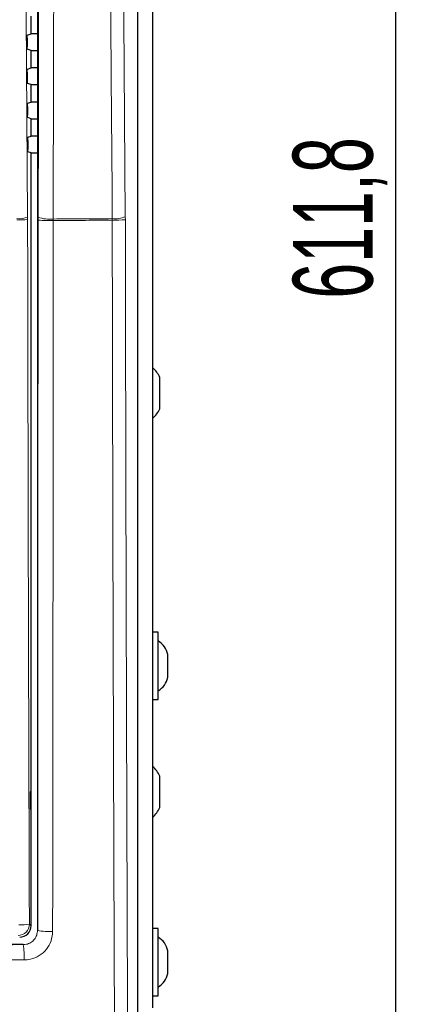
# Paper-space layout 'Blatt3' of a CAD drawing. Header units: millimetres. Extents: x 5 to 418, y 2 to 292.
# Tile 27 of 50: x 131 to 149, y 139 to 182. Entities that reach past the tile are written whole.
import ezdxf

# ---------------------------------------------------------------- set-up
doc = ezdxf.new("R2010")
doc.units = ezdxf.units.MM
doc.layers.add('SLD-0', color=7, linetype='Continuous')
doc.styles.add('SLDTEXTSTYLE1', font='TXT', dxfattribs={"width": 0.605})
doc.dimstyles.new('SLDDIMSTYLE1', dxfattribs={"dimtxt": 3.5, "dimasz": 3.5, "dimexe": 0, "dimexo": 0.0625, "dimgap": 0.875, "dimtad": 1, "dimdec": 1, "dimlfac": 4, "dimrnd": 1e-09, "dimzin": 12, "dimdsep": 46, "dimtxsty": 'SLDTEXTSTYLE1', "dimsah": 1, "dimcen": 0.09, "dimadec": 0, "dimazin": 3, "dimtfac": 1, "dimtofl": 0, "dimtmove": 0, "dimatfit": 3, "dimfxl": 1, "dimfrac": 2, "dimtolj": 1, "dimtzin": 12, "dimarcsym": 0})

# ---------------------------------------------------------------- blocks, each defined once
blk = doc.blocks.new('_D_14')
at = {"layer": 'SLD-0', "color": 7}
for p, q in [((135.067, 252.265), (148.992, 252.265)), ((147.992, 252.265), (147.992, 99.325)), ((134.526, 99.325), (148.992, 99.325))]:
    blk.add_line(p, q, dxfattribs=at)
for points in [[(147.992, 252.265), (147.532, 248.765), (148.452, 248.765)], [(147.992, 99.325), (148.452, 102.825), (147.532, 102.825)]]:
    blk.add_solid(points, dxfattribs=at)
at = {"layer": 'SLD-0', "color": 7, "insert": (143.48, 169.779), "char_height": 3.5, "attachment_point": 1, "rotation": 90, "style": 'SLDTEXTSTYLE1'}
blk.add_mtext('611,8', dxfattribs=at)

psp = doc.layouts.new('Blatt3')

# ---------------------------------------------------------------- linework, layer by layer
at = {"color": 7, "linetype": 'Continuous', "lineweight": 18}
for p, q in [((136.6759, 131.8449), (136.6759, 214.5853)), ((131.8295, 173.2523), (131.829, 173.3576)), ((132.2901, 173.3611), (132.2899, 173.2271)), ((132.9563, 173.208), (132.9565, 173.275)), ((135.5458, 173.2237), (135.5452, 173.2907)), ((136.1213, 173.3768), (136.1219, 173.2428)), ((131.9065, 142.3372), (131.9793, 142.2644)), ((132.2565, 142.0627), (132.2623, 142.057)), ((131.6372, 141.4323), (131.6316, 141.4378))]:
    psp.add_line(p, q, dxfattribs=at)
at = {"color": 7, "linetype": 'Continuous', "lineweight": 25}
for p, q in [((136.676, 131.8449), (136.676, 214.5853)), ((137.3168, 209.9151), (137.3168, 138.6651)), ((132.2565, 194.1424), (132.2565, 142.0627)), ((131.9793, 181.4063), (131.9793, 182.1738)), ((131.8032, 181.2082), (131.8058, 180.8378)), ((131.8096, 181.3498), (131.9793, 181.4063)), ((132.2565, 181.4063), (131.9793, 181.4063)), ((131.9793, 180.6738), (131.8122, 180.7294)), ((131.9793, 179.9063), (131.9793, 180.6738)), ((131.9793, 180.6738), (132.2565, 180.6738)), ((131.8202, 179.8533), (131.9793, 179.9063)), ((132.2565, 179.9063), (131.9793, 179.9063)), ((131.8137, 179.7118), (131.8164, 179.3343)), ((131.9793, 179.1738), (131.8228, 179.2259)), ((131.9793, 178.4063), (131.9793, 179.1738)), ((131.9793, 179.1738), (132.2565, 179.1738)), ((131.8243, 178.2153), (131.827, 177.8308)), ((131.8307, 178.3568), (131.9793, 178.4063)), ((132.2565, 178.4063), (131.9793, 178.4063)), ((131.9793, 177.6738), (131.8334, 177.7224)), ((131.9793, 176.9063), (131.9793, 177.6738)), ((131.9793, 177.6738), (132.2565, 177.6738)), ((131.8348, 176.7188), (131.8376, 176.3273)), ((131.8412, 176.8604), (131.9793, 176.9063)), ((132.2565, 176.9063), (131.9793, 176.9063)), ((131.9793, 176.1738), (131.844, 176.2188)), ((131.9793, 142.2644), (131.9793, 176.1738)), ((131.9793, 176.1738), (132.2565, 176.1738)), ((137.6418, 165.8301), (137.6418, 166.3276)), ((137.6418, 164.9526), (137.6418, 165.8301)), ((137.5668, 155.1401), (137.3168, 155.1401)), ((137.5668, 152.1901), (137.5668, 155.1401)), ((137.9918, 153.1651), (137.9918, 154.1651)), ((137.3168, 152.1901), (137.5668, 152.1901)), ((137.6418, 148.6294), (137.6418, 148.8276)), ((137.6418, 147.4526), (137.6418, 148.6294)), ((131.978, 148.1401), (131.9399, 148.1407)), ((131.9399, 148.1407), (131.9399, 147.3894)), ((131.978, 147.39), (131.978, 148.1401)), ((131.9399, 147.3894), (131.978, 147.39)), ((137.5668, 142.1401), (137.3168, 142.1401)), ((137.5668, 139.1901), (137.5668, 142.1401)), ((131.6316, 141.4378), (102.327, 141.4378)), ((137.9918, 140.1651), (137.9918, 141.1651)), ((137.3168, 139.1901), (137.5668, 139.1901))]:
    psp.add_line(p, q, dxfattribs=at)
at = {"color": 7, "linetype": 'Continuous', "lineweight": 18, "flags": 128}
for points in [[(131.7044, 191.0484), (131.7667, 182.1998), (131.829, 173.3576)], [(132.2901, 173.3611), (132.3004, 177.6137), (132.3113, 182.1112), (132.3277, 188.8574), (132.333, 191.0393)], [(135.9916, 191.0513), (136.0246, 186.5544), (136.0576, 182.0575), (136.1213, 173.3768)], [(132.9996, 190.9532), (132.9966, 189.7151), (132.9845, 184.7629), (132.9724, 179.8108), (132.9565, 173.275)], [(135.5452, 173.2907), (135.5361, 174.5286), (135.4997, 179.4802), (135.4632, 184.4317), (135.4152, 190.9652)]]:
    psp.add_lwpolyline(points, dxfattribs=at)
at = {"color": 7, "linetype": 'Continuous', "lineweight": 18}
for centre, radius, start, end in [((131.4531, 174.3224), 1.0355, 264.7567, 291.28638), ((132.7916, 174.6203), 1.3554, 248.2837, 276.98948), ((135.6584, 174.5043), 1.2189, 264.67212, 292.32025), ((131.4563, 177.9938), 4.7562, 268.83026, 274.50042), ((132.7889, 178.996), 5.7904, 265.05571, 271.65644), ((135.6625, 178.4076), 5.1852, 268.70974, 275.08228), ((131.4055, 142.3388), 0.5009, 270.18359, 359.81641), ((131.5328, 144.2619), 1.9606, 267.18148, 280.98517), ((132.7616, 144.5465), 2.5391, 258.65818, 273.76298), ((128.7171, 140.9308), 2.9628, 356.73797, 9.74402)]:
    psp.add_arc(centre, radius, start, end, dxfattribs=at)
at = {"color": 7, "linetype": 'Continuous', "lineweight": 25}
for centre, radius, start, end in [((136.5098, 165.7973), 1.25, 25.09992, 49.79162), ((136.5098, 165.4828), 1.25, 310.20838, 334.90008), ((137.0204, 153.9275), 1, 13.74131, 56.88111), ((137.0204, 153.4026), 1, 303.11889, 346.25869), ((136.5098, 148.2973), 1.25, 25.09992, 49.79162), ((136.5098, 147.9828), 1.25, 310.20838, 334.90008), ((137.0204, 140.9275), 1, 13.74131, 56.88111), ((137.0204, 140.4026), 1, 303.11889, 346.25869)]:
    psp.add_arc(centre, radius, start, end, dxfattribs=at)
psp.add_ellipse((131.4786, 142.2657), major_axis=(0.3545, -0.3545), ratio=0.9972647, start_param=5.4991567, end_param=7.0672139, dxfattribs=at)
for points, knots in [([(131.8032, 181.2082), (131.8032, 181.2223), (131.8031, 181.2503), (131.804, 181.2902), (131.8054, 181.3223), (131.8074, 181.3448), (131.8089, 181.3481), (131.8096, 181.3498)], [0, 0, 0, 0, 0.1983712, 0.396734, 0.5954646, 0.7952729, 1, 1, 1, 1]), ([(131.8122, 180.7294), (131.8115, 180.7311), (131.81, 180.7344), (131.808, 180.7568), (131.8066, 180.7892), (131.806, 180.8187), (131.8058, 180.8352), (131.8058, 180.8378)], [0, 0, 0, 0, 0.2392831, 0.478586, 0.7171761, 0.9543158, 1, 1, 1, 1]), ([(131.8137, 179.7118), (131.8137, 179.7258), (131.8137, 179.7539), (131.8145, 179.7937), (131.816, 179.8258), (131.8179, 179.8483), (131.8194, 179.8516), (131.8202, 179.8533)], [0, 0, 0, 0, 0.1983682, 0.3967215, 0.5954502, 0.7952571, 1, 1, 1, 1]), ([(131.8228, 179.2259), (131.8221, 179.2275), (131.8206, 179.2308), (131.8186, 179.2532), (131.8172, 179.2857), (131.8166, 179.3151), (131.8164, 179.3317), (131.8164, 179.3343)], [0, 0, 0, 0, 0.239284, 0.4785889, 0.7171818, 0.9543228, 1, 1, 1, 1]), ([(131.8243, 178.2153), (131.8243, 178.2293), (131.8242, 178.2574), (131.8251, 178.2972), (131.8265, 178.3293), (131.8285, 178.3518), (131.83, 178.3552), (131.8307, 178.3568)], [0, 0, 0, 0, 0.1983666, 0.396719, 0.5954479, 0.7952559, 1, 1, 1, 1]), ([(131.8334, 177.7224), (131.8327, 177.724), (131.8312, 177.7273), (131.8292, 177.7497), (131.8278, 177.7822), (131.8272, 177.8116), (131.827, 177.8281), (131.827, 177.8308)], [0, 0, 0, 0, 0.2392803, 0.4785845, 0.7171905, 0.95433, 1, 1, 1, 1]), ([(131.8348, 176.7188), (131.8348, 176.7328), (131.8348, 176.7609), (131.8356, 176.8007), (131.8371, 176.8328), (131.839, 176.8553), (131.8405, 176.8587), (131.8412, 176.8604)], [0, 0, 0, 0, 0.1983638, 0.3967203, 0.5954482, 0.7952553, 1, 1, 1, 1]), ([(131.844, 176.2188), (131.8433, 176.2205), (131.8418, 176.2238), (131.8398, 176.2462), (131.8384, 176.2787), (131.8378, 176.3081), (131.8376, 176.3246), (131.8376, 176.3273)], [0, 0, 0, 0, 0.2392809, 0.4786036, 0.7171968, 0.954337, 1, 1, 1, 1])]:
    psp.add_open_spline(points, degree=3, knots=knots, dxfattribs=at)
at = {"color": 7, "linetype": 'Continuous', "lineweight": 18}
for points, knots in [([(132.9565, 173.275), (133.3704, 173.2774), (134.2335, 173.2823), (135.0962, 173.2878), (135.5452, 173.2907)], [0, 0, 0, 0, 0.4795317, 1, 1, 1, 1]), ([(131.8295, 173.2523), (131.8383, 168.0971), (131.8558, 157.7847), (131.8896, 147.4871), (131.9065, 142.3372)], [0, 0, 0, 0, 0.4998997, 1, 1, 1, 1]), ([(132.2623, 142.057), (132.2641, 143.5995), (132.2702, 148.6961), (132.2809, 159.083), (132.2865, 167.9352), (132.2899, 173.2271)], [0, 0, 0, 0, 0.1486128, 0.4910322, 1, 1, 1, 1]), ([(132.9563, 173.208), (132.9528, 167.9118), (132.9471, 159.0525), (132.9363, 148.6573), (132.9301, 143.5566), (132.9282, 142.0129)], [0, 0, 0, 0, 0.5089682, 0.8513873, 1, 1, 1, 1]), ([(135.5458, 173.2237), (135.0966, 173.2208), (134.2337, 173.2153), (133.3703, 173.2104), (132.9563, 173.208)], [0, 0, 0, 0, 0.520539, 1, 1, 1, 1]), ([(135.6473, 137.2595), (135.6421, 138.5662), (135.6228, 143.4281), (135.5943, 151.8519), (135.5651, 162.5338), (135.5522, 169.6604), (135.5458, 173.2237)], [0, 0, 0, 0, 0.1091443, 0.4060962, 0.7030479, 1, 1, 1, 1]), ([(136.1219, 173.2428), (136.1283, 169.6824), (136.1413, 162.5615), (136.1706, 151.8881), (136.1991, 143.471), (136.2184, 138.613), (136.2236, 137.3074)], [0, 0, 0, 0, 0.2969519, 0.5939037, 0.8908556, 1, 1, 1, 1]), ([(132.2623, 142.057), (132.2553, 141.987), (132.2412, 141.8471), (132.1335, 141.6599), (131.975, 141.5185), (131.7994, 141.4433), (131.6835, 141.4354), (131.6372, 141.4323)], [0, 0, 0, 0, 0.2149921, 0.4295472, 0.6436001, 0.8576251, 1, 1, 1, 1]), ([(131.6751, 140.7622), (131.768, 140.7685), (132.0008, 140.7841), (132.3529, 140.9346), (132.6703, 141.2173), (132.8863, 141.5918), (132.9143, 141.8725), (132.9282, 142.0129)], [0, 0, 0, 0, 0.1423725, 0.3566569, 0.5710037, 0.7855462, 1, 1, 1, 1]), ([(102.3204, 141.4312), (104.7608, 141.4292), (109.6439, 141.425), (116.9767, 141.4237), (124.3118, 141.4256), (129.1947, 141.43), (131.6372, 141.4323)], [0, 0, 0, 0, 0.2498702, 0.4999567, 0.7498702, 1, 1, 1, 1]), ([(131.6751, 140.7622), (129.2286, 140.76), (124.3335, 140.7554), (117.0855, 140.7535), (109.7322, 140.7548), (104.8368, 140.759), (102.2849, 140.7612)], [0, 0, 0, 0, 0.2499135, 0.5000434, 0.7393764, 1, 1, 1, 1])]:
    psp.add_open_spline(points, degree=3, knots=knots, dxfattribs=at)

# ---------------------------------------------------------------- dimensions: what is measured, and where the dimension line sits
at = {"layer": 'SLD-0', "color": 7}
dim = psp.add_linear_dim(base=(147.9918, 99.325), p1=(135.0668, 252.2651), p2=(134.5264, 99.325), angle=90, dimstyle='SLDDIMSTYLE1', dxfattribs=at)
dim.commit()
dim.dimension.update_dxf_attribs({"geometry": '_D_14', "text_midpoint": (147.9918, 175.795), "dimtype": 160})

doc.saveas('drawing.dxf')
